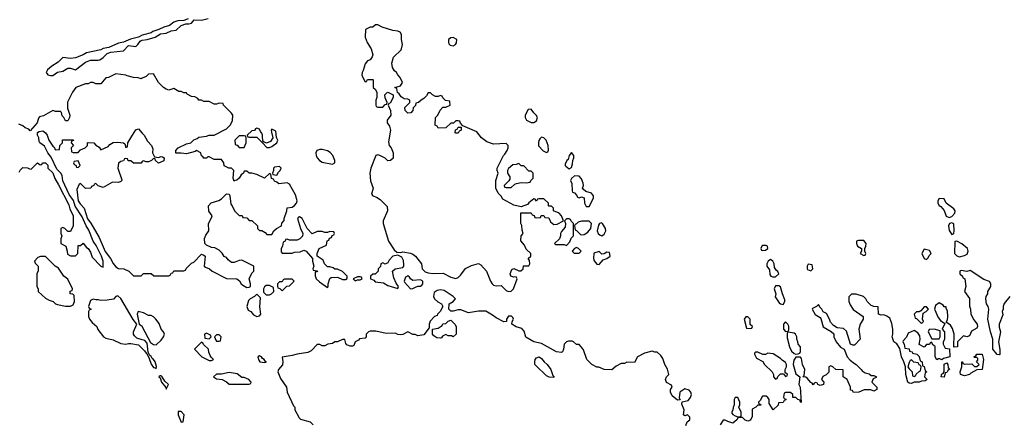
# Model space of a CAD drawing. Header units: inches. Extents: x 1980008 to 2252673, y 74414 to 260562.
# Tile 91 of 228: x 2139026 to 2146847, y 170270 to 173468. Entities that reach past the tile are written whole.
import ezdxf

# ---------------------------------------------------------------- set-up
doc = ezdxf.new("R2010")
doc.units = ezdxf.units.IN
doc.header["$MEASUREMENT"] = 0
doc.layers.add('C1137', color=7, linetype='Continuous')
doc.layers.add('C1147', color=7, linetype='Continuous')

msp = doc.modelspace()

# ---------------------------------------------------------------- linework, layer by layer
at = {"layer": 'C1137', "color": 5, "elevation": 40}
for points in [[(2140000, 173344), (2139971, 173329), (2139907.3, 173312.7), (2139850.7, 173289.3), (2139810, 173281.2), (2139733.7, 173246.3), (2139690, 173239.3), (2139670, 173229.3), (2139556, 173204), (2139530, 173189), (2139470, 173166), (2139430, 173159), (2139370, 173168), (2139332, 173130), (2139280.5, 173099.5), (2139246.8, 173070), (2139236, 173050), (2139250, 173031.3), (2139270, 173024.9), (2139290, 173024.9), (2139327.7, 173052.3), (2139370, 173058), (2139410, 173084), (2139430, 173082.8), (2139470, 173070.6), (2139549.6, 173130.4), (2139590, 173147.7), (2139650, 173145.5), (2139662, 173150), (2139690, 173167.3), (2139721.3, 173198.7), (2139749.3, 173210.7), (2139850, 173220.7), (2139890, 173262.8), (2139950, 173256.3), (2139966, 173270), (2139982, 173298), (2139990, 173304), (2140000, 173305.3)], [(2140000, 173003), (2139990, 172998), (2139967.3, 173007.3), (2139930, 173008.7), (2139881.2, 173021.2), (2139870, 173028), (2139790, 173038), (2139731.6, 173008.4), (2139710, 173006), (2139670, 172958), (2139630, 172958), (2139610, 172968), (2139590, 172968), (2139570, 172958), (2139550, 172958), (2139471.1, 172928.9), (2139446.4, 172893.6), (2139406.4, 172813.6), (2139405.4, 172765.4), (2139424.7, 172710), (2139422, 172690), (2139410, 172666), (2139390, 172666), (2139378, 172690), (2139364.7, 172704.7), (2139358, 172730), (2139350, 172738), (2139310, 172738), (2139290, 172748), (2139214.8, 172705.2), (2139183.5, 172696.5), (2139175.3, 172684.7), (2139164.7, 172650), (2139110, 172586), (2139099, 172599), (2139070, 172608.7), (2139050, 172624), (2139018.6, 172638.6)], [(2139023.1, 172256.9), (2139030, 172274), (2139050, 172294), (2139087.3, 172292.7), (2139103.6, 172283.6), (2139118, 172282), (2139168, 172332), (2139190, 172314), (2139202, 172318), (2139208.4, 172331.6), (2139230, 172332), (2139250, 172312), (2139251, 172290), (2139290.7, 172250.7), (2139305.5, 172205.5), (2139335.9, 172155.9), (2139417.5, 171997.5), (2139425.5, 171965.5), (2139450.4, 171910.4), (2139452, 171830), (2139430, 171786), (2139410, 171786), (2139386, 171810), (2139370, 171818), (2139354, 171810), (2139354, 171770), (2139362, 171750), (2139352.7, 171727.3), (2139354, 171690), (2139394, 171670), (2139404.7, 171630), (2139406, 171606), (2139430, 171592), (2139450, 171591.3), (2139470, 171592), (2139488, 171610), (2139490, 171674), (2139510, 171674), (2139530, 171692), (2139558, 171658), (2139570, 171651.3), (2139590, 171622), (2139600.7, 171580.7), (2139670, 171511), (2139690, 171502), (2139689.4, 171550), (2139676.2, 171590), (2139634.3, 171674.3), (2139609.7, 171709.7), (2139576.6, 171796.6), (2139554.5, 171830), (2139522.7, 171902.7), (2139466.8, 171986.8), (2139452.7, 172032.7), (2139420.1, 172080.1), (2139369.3, 172189.3), (2139362.7, 172230), (2139354, 172250), (2139320.1, 172280.1), (2139277.2, 172377.2), (2139249.6, 172409.6), (2139224.1, 172464.1), (2139186, 172490), (2139180.4, 172500.4), (2139179, 172530), (2139168, 172550), (2139168.4, 172571.6), (2139180.4, 172579.6), (2139210, 172584.7), (2139232, 172570), (2139244.7, 172550), (2139258, 172510), (2139290, 172464.7), (2139298.8, 172458.8), (2139310, 172434), (2139342, 172438), (2139346, 172470), (2139366, 172490), (2139367.3, 172512.7), (2139450, 172514), (2139452.7, 172507.3), (2139438, 172502), (2139434, 172490), (2139454, 172470), (2139434, 172450), (2139438, 172418), (2139450, 172414), (2139490, 172414), (2139510, 172434), (2139546, 172450), (2139566, 172470), (2139566, 172490), (2139570, 172492), (2139614, 172490), (2139631.6, 172471.6), (2139656.9, 172456.9), (2139670, 172434), (2139730, 172462), (2139743.1, 172476.9), (2139768.4, 172491.6), (2139804, 172496), (2139851.3, 172491.3), (2139862, 172482), (2139870, 172454), (2139882, 172458), (2139886, 172490), (2139908.7, 172530), (2139950, 172594), (2139970, 172602), (2140000, 172568.1)], [(2140000, 172342.7), (2139998, 172342), (2139990, 172328), (2139931.6, 172328.4), (2139910, 172346), (2139887.3, 172347.3), (2139882, 172362), (2139870, 172366), (2139858, 172362), (2139852, 172348), (2139830, 172342), (2139811.6, 172328.4), (2139806, 172290), (2139836.9, 172196.9), (2139838, 172190), (2139830, 172182), (2139810, 172175.3), (2139763.6, 172176.4), (2139690, 172135.3), (2139648.4, 172148.4), (2139630, 172166), (2139618, 172162), (2139614, 172150), (2139598, 172142), (2139591.3, 172128.7), (2139550, 172126), (2139510, 172166), (2139498, 172162), (2139479.6, 172120.4), (2139490.7, 172030), (2139505.8, 172005.8), (2139538.8, 171970), (2139565.8, 171885.8), (2139591.8, 171851.8), (2139658.7, 171738.7), (2139706, 171626), (2139748, 171570), (2139770, 171531.3), (2139790, 171504.7), (2139810, 171492), (2139854, 171490), (2139894, 171470), (2139930, 171434), (2139990, 171434), (2140000, 171442.7)], [(2140000, 170925.3), (2139957.5, 170937.5), (2139937.7, 170957.7), (2139931.6, 170970), (2139931.5, 170990), (2139958, 171050), (2139926.8, 171086.8), (2139830, 171253.2), (2139806, 171274), (2139790, 171268.7), (2139770.7, 171249.3), (2139720.7, 171239.3), (2139670, 171237.2), (2139650, 171244), (2139630, 171242), (2139610, 171248), (2139590, 171238), (2139574, 171190), (2139578, 171178), (2139594, 171170), (2139578, 171162), (2139574, 171150), (2139574, 171110), (2139582, 171090), (2139602, 171062), (2139638, 171030), (2139646.4, 171006.4), (2139692, 170950), (2139710, 170938), (2139770, 170926), (2139830, 170896), (2139870, 170891), (2139890, 170897.3), (2139910, 170897.3), (2139970, 170886), (2140000, 170856.5)], [(2140000, 171142), (2139968.6, 171151.4), (2139960.5, 171130), (2139976, 171050), (2139995.6, 171035.6), (2140000, 171027.3)]]:
    msp.add_lwpolyline(points, dxfattribs=at)
for points in [[(2139490, 172346), (2139458, 172342), (2139454, 172330), (2139458, 172318), (2139472.7, 172312.7), (2139478, 172298), (2139490, 172294), (2139506, 172310)], [(2139192.7, 171587.3), (2139170, 171578), (2139144.7, 171550), (2139150, 171534), (2139174, 171510), (2139172.7, 171472.7), (2139162, 171450), (2139162, 171350), (2139172, 171330), (2139172, 171310), (2139230, 171256), (2139259.8, 171239.8), (2139290.9, 171230.9), (2139311.1, 171211.1), (2139325.4, 171205.4), (2139390, 171192), (2139430, 171192), (2139450, 171202), (2139462, 171230), (2139458, 171278), (2139447.3, 171287.3), (2139428, 171290), (2139428.4, 171311.6), (2139442, 171318), (2139446, 171330), (2139410, 171406), (2139378, 171430), (2139334.6, 171494.6), (2139308, 171510), (2139230, 171586)]]:
    msp.add_lwpolyline(points, close=True, dxfattribs=at)
at = {"layer": 'C1147', "color": 5, "elevation": 40}
for points in [[(2140000, 173305.3), (2140038, 173310), (2140102, 173330), (2140145.1, 173354.9), (2140190, 173360.5), (2140230, 173379.1), (2140270, 173386), (2140310, 173422), (2140345.6, 173434.4), (2140370, 173434.8), (2140390, 173441), (2140413.2, 173466.8), (2140470, 173463.1), (2140523.3, 173476.7)], [(2140364.5, 173475.5), (2140330, 173461.2), (2140282, 173458), (2140250.7, 173449.3), (2140217.5, 173422.5), (2140170, 173409.2), (2140130.6, 173389.4), (2140084.9, 173375.1), (2140070, 173364), (2140010, 173349.2), (2140000, 173344)], [(2140000, 171442.7), (2140010, 171451.3), (2140070, 171451.3), (2140092.7, 171432.7), (2140210, 171434), (2140222, 171438), (2140230, 171454), (2140242, 171458), (2140250, 171474), (2140330, 171474), (2140342, 171478), (2140347.3, 171492.7), (2140390, 171534), (2140410, 171542), (2140470, 171606), (2140490, 171598.8), (2140498.8, 171590), (2140491.3, 171511.3), (2140502, 171502), (2140534, 171490), (2140554, 171470), (2140670, 171412), (2140750, 171411), (2140773, 171393), (2140786, 171370), (2140798.5, 171358.5), (2140830, 171340.7), (2140850, 171342.8), (2140859, 171350), (2140859, 171370), (2140849.2, 171410.8), (2140870, 171454), (2140886, 171470), (2140886, 171510), (2140790, 171558), (2140770, 171555.3), (2140730, 171539.3), (2140710, 171539), (2140681.2, 171561.2), (2140670, 171578), (2140650, 171588), (2140634.6, 171614.6), (2140610, 171638), (2140576.4, 171656.4), (2140550, 171659), (2140510, 171676), (2140496, 171690), (2140494, 171730), (2140504.7, 171755.3), (2140528, 171790), (2140526, 171850), (2140550, 171894), (2140554, 171910), (2140528.4, 171948.4), (2140526, 171990), (2140547.7, 172012.3), (2140609, 172031), (2140630, 172044.7), (2140670, 172084.7), (2140690, 172082), (2140696, 172070), (2140702.8, 172002.8), (2140714, 171990), (2140732, 171950), (2140750, 171932), (2140770, 171914), (2140792.7, 171912.7), (2140798, 171898), (2140830, 171894), (2140850, 171874), (2140870, 171874), (2140914, 171830), (2140914, 171810), (2140930, 171794), (2140950, 171794), (2140976.9, 171776.9), (2140990, 171762), (2141030, 171762), (2141046, 171790), (2141066, 171810), (2141106, 171830), (2141108.7, 171851.3), (2141127.3, 171872.7), (2141128, 171890), (2141148.7, 171950), (2141150, 171974), (2141190, 171978), (2141210, 171991), (2141225.2, 172010), (2141229.3, 172030), (2141216.2, 172076.2), (2141170, 172162), (2141150, 172173.2), (2141084, 172164), (2141070, 172178), (2141050, 172186), (2141042, 172202), (2141027.3, 172207.3), (2141022, 172242), (2141010, 172246), (2140970, 172208.7), (2140910, 172238), (2140870, 172248), (2140848.4, 172248.4), (2140830, 172266), (2140810, 172266), (2140804.7, 172250), (2140785.5, 172234.5), (2140770.4, 172209.6), (2140750, 172194), (2140731.1, 172188.9), (2140730, 172186), (2140722.7, 172210), (2140728, 172270), (2140710, 172288), (2140688.4, 172288.4), (2140650, 172306), (2140648, 172330), (2140630, 172358), (2140570, 172358), (2140530, 172378), (2140522, 172378), (2140511.1, 172368.9), (2140490, 172368), (2140482, 172382), (2140470, 172386), (2140466, 172410), (2140430, 172428), (2140418.8, 172421.2), (2140350, 172402), (2140310, 172408), (2140267.3, 172407.3), (2140266, 172430), (2140286, 172450), (2140350, 172482), (2140386, 172490), (2140410, 172514), (2140436.4, 172523.6), (2140450, 172534), (2140510, 172542), (2140530, 172552), (2140570, 172552), (2140670, 172602), (2140698, 172630), (2140716.4, 172663.6), (2140718, 172710), (2140710, 172726), (2140646, 172790), (2140642, 172802), (2140610, 172806), (2140590, 172798), (2140570, 172798), (2140530, 172818), (2140490, 172818), (2140470, 172828), (2140448.4, 172828.4), (2140442, 172842), (2140416.4, 172856.4), (2140390, 172858), (2140356.4, 172876.4), (2140350, 172886), (2140330, 172886), (2140310, 172898), (2140290, 172898), (2140250, 172922), (2140210.8, 172909.2), (2140190, 172915.3), (2140169.4, 172929.4), (2140129.3, 172969.3), (2140090, 173038), (2140050, 173035.3), (2140030, 173018), (2140000, 173003)], [(2140000, 172568.1), (2140016, 172550), (2140042, 172502), (2140074, 172470), (2140083.6, 172443.6), (2140082, 172410), (2140098, 172378), (2140130, 172374), (2140150, 172382), (2140159.6, 172379.6), (2140174, 172370), (2140170, 172348), (2140130, 172328), (2140106, 172350), (2140102, 172362), (2140090, 172366), (2140074, 172350), (2140050, 172338), (2140030, 172338), (2140010, 172346), (2140000, 172342.7)], [(2146890.9, 171269.1), (2146846.4, 171213.6), (2146838, 171190), (2146838, 171170), (2146831.3, 171150), (2146835.3, 171124.7), (2146806, 171050), (2146806.4, 171026.4), (2146816, 170990), (2146800.7, 170910), (2146810.9, 170849.1), (2146810.9, 170809.1), (2146810, 170806), (2146790, 170808), (2146755.3, 170850), (2146756, 170930), (2146737.2, 170990), (2146715.3, 171090), (2146724, 171170), (2146719, 171190), (2146705.2, 171210), (2146699, 171250), (2146702, 171270), (2146715.3, 171290), (2146715.3, 171310), (2146739, 171350), (2146741.2, 171370), (2146729.3, 171389.3), (2146685.2, 171405.2), (2146574.6, 171474.6), (2146550, 171468), (2146503.6, 171476.4), (2146494, 171470), (2146494, 171450), (2146514, 171430), (2146518, 171418), (2146534, 171410), (2146542, 171350), (2146532, 171310), (2146570, 171254), (2146571.6, 171191.6), (2146578, 171170), (2146581, 171130), (2146604, 171084), (2146630.8, 171050.8), (2146634.8, 171030), (2146630, 171018), (2146586.8, 170993.2), (2146570, 170958), (2146550, 170948), (2146522, 170958), (2146474, 170910), (2146474, 170870), (2146450, 170866), (2146446, 170870), (2146448.7, 170970), (2146436.4, 171016.4), (2146420.4, 171040.4), (2146386, 171066), (2146395.3, 171084.7), (2146399, 171110), (2146395.3, 171155.3), (2146386, 171174), (2146386, 171186), (2146370, 171188), (2146360.4, 171200.4), (2146330, 171218), (2146301, 171199), (2146292, 171170), (2146322, 171102), (2146339.6, 171079.6), (2146374, 171054), (2146354, 171010), (2146372, 170990), (2146371.3, 170928.7), (2146362, 170910), (2146362, 170890), (2146378, 170858), (2146412.7, 170852.7), (2146414, 170790), (2146363.6, 170776.4), (2146350, 170766), (2146335.3, 170775.3), (2146324.7, 170775.3), (2146310, 170766), (2146298, 170790), (2146298, 170870), (2146294.6, 170874.6), (2146283.1, 170883.1), (2146270, 170906), (2146258, 170902), (2146251.6, 170888.4), (2146230, 170888), (2146210, 170866), (2146170, 170888), (2146179, 170930), (2146177.2, 170957.2), (2146160.2, 170980.2), (2146130, 170998), (2146082.8, 170977.2), (2146070, 170946), (2146043.6, 170916.4), (2146042, 170910), (2146051.6, 170891.6), (2146058, 170858), (2146090, 170854), (2146094, 170834), (2146114, 170830), (2146118, 170818), (2146152, 170812), (2146172, 170792), (2146178, 170758), (2146194, 170750), (2146198, 170718), (2146210, 170714), (2146218, 170678), (2146232, 170670), (2146218, 170662), (2146214, 170630), (2146234, 170610), (2146219.6, 170600.4), (2146190, 170598), (2146170, 170588.7), (2146130, 170588), (2146110, 170578), (2146090, 170582), (2146082, 170590), (2146064, 170650), (2146062, 170710), (2146049.2, 170750), (2146029.2, 170790), (2146016.4, 170856.4), (2145994.6, 170894.6), (2145969, 170910), (2145955.3, 170950), (2145962, 170970), (2145962, 171010), (2145954.6, 171054.6), (2145937.2, 171097.2), (2145914, 171114), (2145890, 171124), (2145870, 171122), (2145848.4, 171128.4), (2145846, 171186), (2145810, 171188.7), (2145790, 171198), (2145758, 171230), (2145748, 171250), (2145728.8, 171268.9), (2145670, 171288.7), (2145632, 171288), (2145612, 171268), (2145611.3, 171230), (2145623.5, 171203.5), (2145646.4, 171166.4), (2145724.7, 171110), (2145724.7, 171090), (2145702, 171050), (2145691.3, 171010), (2145702, 170930), (2145656, 170884), (2145643.1, 170883.1), (2145626, 170890), (2145594.6, 170994.6), (2145570, 171015.3), (2145520.4, 171020.4), (2145490, 171038), (2145466.3, 171066.3), (2145459, 171090), (2145433.6, 171133.6), (2145408.7, 171148.7), (2145398, 171170), (2145383.1, 171183.1), (2145370, 171206), (2145354, 171190), (2145324.7, 171175.3), (2145322, 171170), (2145345.4, 171125.4), (2145383.6, 171103.6), (2145390, 171094), (2145407.3, 171027.3), (2145471.6, 170991.6), (2145492.7, 170972.7), (2145492, 170950), (2145511, 170910), (2145547.1, 170867.1), (2145574, 170850), (2145598, 170790), (2145622.8, 170762.8), (2145656, 170736), (2145671.3, 170730), (2145711.3, 170690), (2145718, 170678), (2145742.8, 170662.8), (2145774.4, 170654.4), (2145790, 170642), (2145810, 170642), (2145831.2, 170631.1), (2145830, 170626), (2145804.7, 170615.3), (2145794, 170590), (2145834, 170550), (2145834, 170530), (2145810, 170518), (2145787.3, 170527.3), (2145732.7, 170527.3), (2145691.6, 170508.4), (2145650, 170506), (2145642, 170522), (2145626, 170526), (2145626, 170550), (2145598, 170610), (2145568, 170630), (2145566, 170686), (2145508.4, 170688.4), (2145486, 170710), (2145470, 170718), (2145454, 170710), (2145452.7, 170667.3), (2145432.7, 170647.3), (2145405.4, 170634.6), (2145394, 170610), (2145414, 170590), (2145412, 170570), (2145383.1, 170563.1), (2145366, 170570), (2145362, 170582), (2145350, 170586), (2145338, 170582), (2145330, 170568), (2145322, 170582), (2145310, 170586), (2145280.4, 170620.4), (2145270, 170628), (2145246, 170630), (2145258, 170642), (2145262, 170690), (2145245.2, 170730), (2145236.4, 170776.4), (2145228, 170788), (2145192, 170788), (2145176, 170764), (2145171, 170730), (2145190, 170654), (2145222, 170630), (2145216, 170570), (2145224.7, 170550), (2145232.7, 170427.3), (2145226, 170434), (2145226, 170446), (2145206, 170450), (2145190, 170466), (2145167.3, 170467.3), (2145166, 170490), (2145150, 170506), (2145110, 170506), (2145098, 170502), (2145094, 170470), (2145098, 170458), (2145112.7, 170452.7), (2145112.7, 170447.3), (2145098, 170442), (2145091.6, 170428.4), (2145054, 170426), (2145050, 170406), (2145010, 170369), (2144980.4, 170420.4), (2144978, 170450), (2144970, 170466), (2144956.4, 170476.4), (2144930, 170478), (2144924.7, 170475.3), (2144910, 170446), (2144894, 170430), (2144898, 170418), (2144910, 170414), (2144912.7, 170407.3), (2144890, 170406), (2144874, 170390), (2144845.4, 170374.6), (2144843.6, 170316.4), (2144830, 170286), (2144810, 170278), (2144790, 170286), (2144767.3, 170307.3), (2144732.7, 170307.3), (2144722, 170290), (2144690, 170262), (2144650, 170275.3), (2144630, 170288), (2144612.7, 170287.3), (2144591.2, 170248.9)], [(2144316.1, 170243.9), (2144327.3, 170272.7), (2144349, 170290), (2144348.7, 170310), (2144330, 170328.7), (2144310, 170322), (2144298, 170330), (2144304, 170370), (2144285.2, 170414.8), (2144288.4, 170431.6), (2144336.5, 170443.5), (2144354, 170466), (2144362, 170490), (2144358, 170510), (2144344, 170524), (2144310, 170535.3), (2144271, 170509), (2144265.4, 170465.4), (2144271.6, 170448.4), (2144250, 170445.2), (2144210, 170479.3), (2144194.5, 170510), (2144196, 170530), (2144209, 170550), (2144204, 170564), (2144165.1, 170585.1), (2144156, 170610), (2144164, 170630), (2144181.2, 170650), (2144172, 170692), (2144149.4, 170729.4), (2144135.9, 170775.9), (2144119.5, 170799.5), (2144090, 170828), (2144070, 170828), (2144050, 170835.3), (2143990, 170818), (2143934, 170790), (2143910, 170746), (2143850, 170748), (2143830, 170738), (2143803.6, 170736.4), (2143763.6, 170716.4), (2143730, 170688), (2143668.4, 170688.4), (2143627.3, 170707.3), (2143610, 170708), (2143570, 170728), (2143530, 170768), (2143504.7, 170844.7), (2143490, 170868), (2143470, 170888), (2143450, 170888), (2143426, 170910), (2143414.6, 170914.6), (2143385.4, 170914.6), (2143370, 170908), (2143352, 170890), (2143346, 170850), (2143338, 170830), (2143330, 170824), (2143289.7, 170829.7), (2143170, 170897.2), (2143110, 170908.7), (2143046.8, 170946.8), (2143034.2, 170994.2), (2143014.8, 171014.8), (2142969.4, 171029.4), (2142935.3, 171050), (2142938, 171070), (2142948.7, 171090), (2142943.1, 171103.1), (2142932.5, 171112.5), (2142907.7, 171112.3), (2142892, 171090), (2142894, 171070), (2142871, 171069), (2142810, 171099), (2142782, 171122), (2142730, 171153.2), (2142670, 171152.3), (2142590, 171139.5), (2142530, 171164.7), (2142510, 171164.7), (2142470, 171152), (2142450, 171153.2), (2142436, 171170), (2142437.2, 171210), (2142468.7, 171230), (2142488.7, 171250), (2142470, 171268.7), (2142398, 171318), (2142370, 171322), (2142343.6, 171316.4), (2142318, 171302), (2142314, 171270), (2142322, 171250), (2142347.5, 171227.5), (2142378, 171210), (2142386, 171190), (2142366.8, 171150), (2142346, 171130), (2142342, 171118), (2142322, 171110), (2142285.5, 171074.5), (2142278, 171050), (2142279.6, 171020.4), (2142236, 170964), (2142190, 170958), (2142167.3, 170967.3), (2142150, 170968), (2142110, 170988), (2142070, 170968), (2142050, 170966), (2142030, 170968), (2142010, 170978), (2141936.4, 170976.4), (2141854, 170994), (2141810, 170995.1), (2141798, 170990), (2141778, 170970), (2141778, 170950), (2141770, 170938), (2141726.4, 170933.6), (2141716.9, 170923.1), (2141692, 170910), (2141679.8, 170880.2), (2141670, 170875.3), (2141650, 170874), (2141625.2, 170885.2), (2141616.5, 170896.5), (2141608, 170928), (2141590, 170928.7), (2141550, 170908.7), (2141530, 170908.7), (2141510, 170895.3), (2141474, 170890), (2141450, 170878), (2141430, 170878), (2141410, 170889), (2141390, 170889.2), (2141342, 170838), (2141314.9, 170825.1), (2141230, 170811.8), (2141190, 170799.5), (2141111.3, 170788.7), (2141116.3, 170750), (2141112.7, 170727.3), (2141081, 170690), (2141076, 170670), (2141096.9, 170616.9), (2141144.7, 170550), (2141151.3, 170510), (2141202, 170402), (2141211, 170391), (2141212, 170370), (2141246.4, 170306.4), (2141256, 170296), (2141333.2, 170273.2), (2141358, 170250)], [(2140000, 171027.3), (2140064.9, 170904.9), (2140090, 170887.3), (2140110, 170886), (2140150, 170922), (2140168, 170950), (2140175.3, 170970), (2140168, 170990), (2140149.1, 171009.1), (2140133.6, 171053.6), (2140108.7, 171090), (2140090, 171108.7), (2140070, 171119), (2140050, 171119), (2140010, 171139), (2140000, 171142)], [(2140000, 170856.5), (2140018.4, 170838.4), (2140030, 170818), (2140036.9, 170816.9), (2140056, 170776), (2140070, 170731.3), (2140090, 170704.7), (2140102, 170702), (2140110, 170694), (2140112.1, 170712.1), (2140102.7, 170750), (2140090, 170769), (2140078, 170778), (2140070, 170794), (2140060.2, 170800.2), (2140047.3, 170827.3), (2140038, 170898), (2140019.7, 170919.7), (2140000, 170925.3)]]:
    msp.add_lwpolyline(points, dxfattribs=at)
for points in [[(2141870, 173428), (2141852.7, 173427.3), (2141830, 173408), (2141810, 173408), (2141774, 173390), (2141771.3, 173330), (2141787.1, 173287.1), (2141818, 173238), (2141831, 173190), (2141826.4, 173173.6), (2141811.2, 173148.9), (2141790, 173142), (2141770, 173118), (2141754.8, 173065.2), (2141746, 173050), (2141744.7, 173030), (2141750, 173014), (2141770, 172974), (2141782, 172978), (2141790, 172994), (2141830, 172994), (2141834, 172990), (2141834, 172930), (2141852.7, 172912.7), (2141862, 172890), (2141862, 172850), (2141854, 172830), (2141854, 172790), (2141858, 172778), (2141870, 172774), (2141910, 172774), (2141930, 172794), (2141942, 172798), (2141946, 172810), (2141928.4, 172848.4), (2141926, 172870), (2141946, 172890), (2141951.6, 172891.6), (2141992, 172872), (2141992, 172850), (2141970, 172806), (2141958, 172802), (2141954, 172790), (2141972.7, 172747.3), (2141974, 172710), (2141944.7, 172670), (2141946, 172650), (2141963, 172623), (2141970.8, 172590), (2141956.9, 172496.9), (2141962, 172470), (2141978, 172450), (2141992, 172410), (2141991.6, 172368.4), (2141971.6, 172348.4), (2141950, 172348), (2141930, 172368), (2141886, 172390), (2141870, 172395.3), (2141854, 172390), (2141814.8, 172290), (2141806.8, 172250), (2141811.6, 172188.4), (2141834, 172130), (2141822, 172082), (2141832, 172070), (2141859.3, 172059.3), (2141890, 172038.8), (2141944, 171984), (2141947.3, 171950), (2141914, 171870), (2141914, 171850), (2141956, 171710), (2142000.7, 171640.7), (2142022, 171622), (2142050, 171618), (2142070, 171624.7), (2142130, 171614), (2142150, 171606), (2142170, 171591), (2142218, 171530), (2142222, 171490), (2142246.4, 171466.4), (2142270, 171458), (2142310, 171452), (2142390, 171454), (2142450, 171422), (2142490, 171411.3), (2142510, 171421), (2142530, 171441), (2142567.8, 171492.2), (2142614.8, 171514.8), (2142670.8, 171530.8), (2142690, 171521), (2142733.4, 171470), (2142764.9, 171390), (2142778.8, 171370), (2142790, 171360.7), (2142810, 171354), (2142850, 171356), (2142890, 171317.1), (2142910, 171308.2), (2142930, 171312.7), (2142949.7, 171330.3), (2142978, 171410), (2142970, 171426), (2142950, 171422), (2142928, 171430), (2142922, 171450), (2142936.4, 171483.6), (2142950, 171492), (2142990, 171472), (2143007.3, 171472.7), (2143026, 171490), (2143027.3, 171512.7), (2143070, 171514), (2143078, 171530), (2143076.4, 171556.4), (2143066, 171570), (2143086, 171590), (2143086, 171610), (2143050, 171646), (2143036.4, 171676.4), (2143007.3, 171712.7), (2143008.4, 171751.6), (2143026, 171770), (2143016.4, 171796.4), (2143014.6, 171834.6), (2143006, 171850), (2143007.3, 171932.7), (2143090, 171934), (2143098, 171918), (2143112.7, 171912.7), (2143118, 171898), (2143130, 171894), (2143162, 171898), (2143167.3, 171912.7), (2143190, 171914), (2143198, 171898), (2143230, 171894), (2143242, 171862), (2143270, 171842), (2143296.4, 171843.6), (2143346, 171870), (2143329.2, 171910), (2143312.5, 171932.5), (2143266, 171950), (2143266, 171970), (2143250, 171986), (2143230, 171986), (2143226, 171990), (2143226, 172010), (2143190, 172046), (2143150, 172046), (2143138, 172042), (2143130, 172026), (2143122, 172042), (2143110, 172046), (2143070, 172014), (2143059.8, 172000.2), (2143010, 171982), (2142950, 171995.3), (2142863.1, 172043.1), (2142850, 172066), (2142826, 172090), (2142808.8, 172128.9), (2142808.7, 172190), (2142826, 172250), (2142818, 172270), (2142818, 172290), (2142868, 172390), (2142880.4, 172399.6), (2142898, 172430), (2142906, 172450), (2142906, 172470), (2142890, 172486), (2142790, 172479.3), (2142738, 172498), (2142693.2, 172530), (2142657.2, 172577.2), (2142546, 172626), (2142527.3, 172647.3), (2142522, 172662), (2142510, 172666), (2142490, 172666), (2142472.7, 172647.3), (2142450, 172646), (2142411.6, 172608.4), (2142350, 172606), (2142342, 172622), (2142326, 172630), (2142328, 172690), (2142348, 172710), (2142366, 172750), (2142387.3, 172772.7), (2142410, 172774), (2142446, 172790), (2142442, 172822), (2142407.3, 172827.3), (2142387.3, 172847.3), (2142382, 172862), (2142370, 172866), (2142350, 172858), (2142330, 172858), (2142306, 172870), (2142290, 172886), (2142270, 172886), (2142256.9, 172863.1), (2142236.9, 172843.1), (2142214, 172830), (2142194, 172810), (2142174, 172806), (2142170, 172786), (2142152.7, 172767.3), (2142150, 172746), (2142132.7, 172727.3), (2142110, 172726), (2142087.3, 172747.3), (2142086, 172770), (2142126, 172810), (2142126, 172830), (2142110, 172838), (2142080.4, 172840.4), (2142056.4, 172856.4), (2142040.4, 172880.4), (2142026, 172890), (2142022, 172922), (2142006, 172930), (2142050, 172942), (2142066, 172970), (2142048, 173010), (2142028.8, 173028.9), (2142018, 173050), (2142003.1, 173063.1), (2141987.3, 173087.3), (2141982, 173122), (2141995.3, 173170), (2142055.3, 173230), (2142058, 173238), (2142068, 173270), (2142058, 173310), (2142058, 173350), (2142048.4, 173368.4), (2142030, 173378), (2141990, 173382), (2141906, 173410)], [(2142470, 173326.6), (2142450, 173325.2), (2142431, 173310), (2142431, 173290), (2142436, 173276), (2142446, 173266), (2142470, 173261), (2142489.1, 173270.9), (2142496.5, 173283.5), (2142497.2, 173310)], [(2143090, 172758), (2143066, 172754), (2143042, 172710), (2143042, 172690), (2143052, 172670), (2143090, 172651), (2143110, 172651), (2143130, 172664.7), (2143139, 172690), (2143128.7, 172710), (2143109.2, 172729.2)], [(2140910, 172606), (2140898, 172602), (2140892.7, 172587.3), (2140870, 172586), (2140834, 172550), (2140838, 172538), (2140850, 172534), (2140910, 172534), (2140950, 172494), (2140958, 172498), (2140954, 172490), (2140990, 172452), (2141010, 172452), (2141030, 172462), (2141068.7, 172490), (2141078, 172510), (2141067.3, 172532.7), (2141062, 172582), (2141030, 172598), (2141024.7, 172590), (2141026.4, 172573.6), (2141038, 172530), (2141018.8, 172501.2), (2140987.3, 172487.3), (2140960.4, 172500.4), (2140954, 172530), (2140956, 172550), (2140950, 172568), (2140939, 172579), (2140930, 172598)], [(2142490, 172566), (2142486, 172570), (2142487.3, 172592.7), (2142502, 172598), (2142510, 172614), (2142534, 172614), (2142534, 172590), (2142518, 172582), (2142510, 172566)], [(2140810, 172546), (2140770, 172546), (2140734, 172510), (2140738, 172478), (2140752.7, 172472.7), (2140770, 172454), (2140810, 172454), (2140826, 172490), (2140826, 172530), (2140822, 172542)], [(2143170, 172535.3), (2143156.9, 172523.1), (2143150.9, 172509.1), (2143146, 172490), (2143146.8, 172466.8), (2143185.4, 172425.4), (2143210, 172414), (2143222, 172418), (2143227.3, 172432.7), (2143224, 172470), (2143208.7, 172510), (2143190, 172528.7)], [(2141430, 172438), (2141410, 172438), (2141386.8, 172430), (2141377.3, 172410), (2141380.5, 172390), (2141390.4, 172370), (2141408.9, 172348.9), (2141430, 172335.8), (2141510, 172319.3), (2141529.2, 172330), (2141529.4, 172350), (2141512.3, 172390), (2141492.9, 172412.9), (2141470, 172426.6)], [(2143410, 172413.2), (2143391, 172390), (2143382, 172358), (2143372, 172350), (2143359.6, 172320.4), (2143358, 172310), (2143363.5, 172303.5), (2143390, 172284.7), (2143410, 172294), (2143418, 172322), (2143419, 172350), (2143429, 172370), (2143429, 172390)], [(2141090, 172302), (2141050, 172298), (2141042, 172290), (2141042, 172270), (2141034, 172250), (2141038, 172238), (2141070, 172232), (2141082, 172258), (2141095.3, 172270), (2141102, 172290)], [(2142990, 172326), (2142970, 172318), (2142943.6, 172316.4), (2142910, 172286), (2142902, 172270), (2142902, 172250), (2142919.6, 172219.6), (2142919.6, 172200.4), (2142912.7, 172187.3), (2142874, 172150), (2142878, 172138), (2142890, 172134), (2142930, 172134), (2142958, 172162), (2142973.2, 172166.8), (2143010, 172176), (2143050, 172172), (2143082, 172178), (2143086, 172190), (2143106, 172210), (2143106, 172250), (2143090, 172266), (2143070, 172266), (2143030, 172306), (2143010, 172306)], [(2143432, 172228), (2143410, 172206), (2143402, 172190), (2143412.7, 172167.3), (2143414, 172110), (2143418, 172098), (2143432.7, 172092.7), (2143452.7, 172072.7), (2143458, 172058), (2143470, 172054), (2143490, 172062), (2143510, 172052), (2143512, 172010), (2143524.7, 171984.7), (2143550, 171984.7), (2143582.7, 172050), (2143582.7, 172070), (2143569, 172090), (2143523.2, 172103.2), (2143500.9, 172120.9), (2143497.2, 172130), (2143503.7, 172150), (2143502.9, 172170), (2143490, 172204), (2143470, 172224)], [(2146330, 172048), (2146318, 172030), (2146318, 172010), (2146330, 171992), (2146343.6, 171983.6), (2146370, 171952), (2146386.4, 171906.4), (2146410, 171898), (2146430, 171906), (2146454, 171930), (2146457.2, 171950), (2146447, 171967), (2146386, 172010), (2146370, 172046)], [(2141250, 171902), (2141241, 171899), (2141232, 171890), (2141256, 171810), (2141276, 171770), (2141271.6, 171748.4), (2141252.7, 171727.3), (2141230, 171718), (2141170, 171718), (2141150, 171726), (2141138, 171722), (2141134, 171710), (2141118, 171702), (2141114, 171670), (2141102, 171650), (2141103.6, 171623.6), (2141110, 171614), (2141190, 171614), (2141210, 171622), (2141254.6, 171625.4), (2141282, 171638), (2141302, 171630), (2141351.6, 171571.6), (2141352, 171550), (2141362, 171510), (2141354, 171490), (2141358, 171478), (2141392, 171472), (2141386, 171466), (2141374, 171466), (2141372.7, 171432.7), (2141382, 171410), (2141406.4, 171386.4), (2141470, 171342), (2141475.3, 171350), (2141475.3, 171370), (2141488.9, 171411.1), (2141500.4, 171419.6), (2141550, 171422), (2141590, 171404.7), (2141614.6, 171405.4), (2141627.3, 171412.7), (2141628, 171430), (2141590, 171468), (2141550, 171486), (2141530, 171486), (2141516.4, 171496.4), (2141490, 171506), (2141470, 171506), (2141448.4, 171528.4), (2141437.2, 171557.2), (2141388, 171590), (2141388, 171610), (2141406, 171650), (2141462, 171678), (2141467.3, 171712.7), (2141482, 171718), (2141487.3, 171732.7), (2141502, 171738), (2141507.3, 171752.7), (2141522, 171758), (2141526, 171770), (2141522, 171782), (2141490, 171786), (2141470, 171778), (2141450, 171778), (2141430, 171786), (2141390, 171786), (2141348.4, 171768.4), (2141309.2, 171809.2), (2141270, 171888)], [(2143390, 171886), (2143370, 171886), (2143354, 171870), (2143362, 171850), (2143359.6, 171820.4), (2143330, 171786), (2143322, 171770), (2143322, 171750), (2143312.7, 171727.3), (2143274, 171690), (2143282, 171682), (2143350, 171682), (2143370, 171674), (2143396.4, 171703.6), (2143407.3, 171732.7), (2143426, 171750), (2143426, 171850), (2143407.3, 171867.3), (2143402, 171882)], [(2143548.7, 171868.7), (2143490, 171868.7), (2143461, 171859), (2143450, 171846), (2143438, 171842), (2143434, 171830), (2143438, 171798), (2143450, 171794), (2143481, 171761), (2143490, 171758), (2143510, 171762), (2143539.5, 171780.5), (2143564, 171810), (2143568.7, 171848.7)], [(2143645.4, 171854.6), (2143631.6, 171848.4), (2143623.6, 171836.4), (2143612, 171790), (2143622, 171770), (2143636.9, 171756.9), (2143650, 171751.3), (2143670, 171764.7), (2143682, 171790), (2143679, 171810), (2143655.3, 171850)], [(2146430, 171855.3), (2146412, 171848), (2146404.7, 171830), (2146410, 171794), (2146430, 171762), (2146446, 171770), (2146448, 171790), (2146447.3, 171847.3)], [(2144955.3, 171675.3), (2144930, 171675.3), (2144922, 171670), (2144914, 171650), (2144918, 171638), (2144930, 171634), (2144950, 171638), (2144968, 171650), (2144966, 171670)], [(2145690, 171714), (2145674, 171710), (2145672, 171690), (2145682, 171670), (2145714, 171650), (2145714, 171630), (2145702, 171610), (2145730, 171594), (2145742, 171598), (2145746, 171610), (2145738, 171630), (2145738, 171650), (2145748, 171670), (2145748.7, 171690), (2145730, 171713.2)], [(2146470, 171708), (2146454, 171706), (2146452, 171610), (2146471.2, 171591.1), (2146490, 171584.7), (2146530, 171594.8), (2146553.2, 171606.8), (2146559, 171630), (2146554, 171650), (2146510, 171689)], [(2142030, 171598), (2141990, 171589.2), (2141961.1, 171558.9), (2141950, 171538), (2141930, 171526), (2141910, 171538), (2141894, 171530), (2141892.7, 171507.3), (2141874, 171490), (2141874, 171470), (2141850, 171446), (2141830, 171446), (2141814, 171430), (2141814, 171410), (2141838, 171398), (2141850, 171384.7), (2141916.9, 171376.9), (2141950, 171358), (2142030, 171334), (2142035.3, 171350), (2142016, 171376), (2141998.4, 171418.4), (2141988.7, 171470), (2142009.6, 171490.4), (2142070, 171501), (2142077.2, 171510), (2142078, 171522), (2142074.8, 171554.8), (2142062, 171582)], [(2143450, 171658), (2143434, 171650), (2143414, 171630), (2143430, 171614), (2143470, 171614), (2143486, 171630), (2143466, 171650)], [(2143630, 171628), (2143586.8, 171613.2), (2143584.7, 171570), (2143590, 171554), (2143610, 171526), (2143630, 171522.8), (2143660.7, 171559.3), (2143690, 171571), (2143717.2, 171590), (2143710, 171618), (2143690, 171622), (2143670, 171608), (2143650, 171606)], [(2146210, 171646), (2146191.3, 171610), (2146210, 171572), (2146230, 171562), (2146243.1, 171576.9), (2146250, 171594), (2146266, 171610), (2146254, 171634)], [(2144990, 171562), (2144972, 171550), (2144962, 171530), (2144962, 171510), (2144982, 171482), (2144985.4, 171445.4), (2144991.6, 171431.6), (2145006, 171426), (2145030, 171426), (2145055.3, 171450), (2145048.4, 171468.4), (2145036.4, 171476.4), (2145020.4, 171500.4), (2145018, 171530), (2145008, 171550)], [(2145290, 171526), (2145282, 171510), (2145282, 171490), (2145284.7, 171484.7), (2145310, 171474), (2145326, 171490), (2145322, 171522)], [(2142110, 171433.2), (2142090, 171422), (2142080.5, 171390), (2142082.8, 171382.8), (2142130, 171331.3), (2142150, 171332), (2142170, 171344.7), (2142190, 171352), (2142210, 171352), (2142220.4, 171359.6), (2142228, 171370), (2142228, 171390), (2142210, 171402), (2142150, 171395.3), (2142130, 171408.7), (2142122.7, 171422.7)], [(2141010, 171358), (2140983.6, 171356.4), (2140970, 171346), (2140962, 171330), (2140963.6, 171303.6), (2140983.6, 171283.6), (2141010, 171282), (2141026, 171290), (2141046, 171310), (2141042, 171342)], [(2141190, 171406), (2141130, 171406), (2141118, 171402), (2141110, 171386), (2141090, 171386), (2141074, 171370), (2141074, 171350), (2141078, 171338), (2141092.7, 171332.7), (2141110, 171314), (2141147.3, 171352.7), (2141170, 171354), (2141206, 171390)], [(2141730, 171426), (2141710, 171426), (2141674, 171410), (2141690, 171394), (2141710, 171402), (2141730, 171402), (2141746, 171410), (2141742, 171422)], [(2145055.3, 171355.3), (2145030, 171354), (2145018, 171330), (2145031.3, 171290), (2145027.1, 171267.1), (2145059.8, 171219.8), (2145070, 171211.3), (2145090, 171206), (2145104, 171230), (2145103.1, 171243.1), (2145084, 171290), (2145070, 171346)], [(2140910, 171288), (2140890.9, 171269.1), (2140856, 171250), (2140843, 171237), (2140831, 171190), (2140842, 171162), (2140862, 171150), (2140884.5, 171124.5), (2140910, 171110.8), (2140930, 171114.8), (2140942.7, 171130), (2140934, 171186), (2140938, 171258)], [(2146230, 171186), (2146210, 171186), (2146183.6, 171156.4), (2146171.6, 171148.4), (2146150, 171148), (2146132, 171130), (2146138, 171098), (2146150, 171094), (2146190, 171054), (2146206, 171070), (2146198, 171090), (2146203.1, 171136.9), (2146226, 171150), (2146246, 171170)], [(2142470, 170948), (2142456.4, 170956.4), (2142430, 170958), (2142410, 170968), (2142385.4, 170954.6), (2142378, 170942), (2142370, 170938), (2142340.4, 170940.4), (2142316.4, 170956.4), (2142306, 170970), (2142306, 171010), (2142350, 171018), (2142382, 171038), (2142387.3, 171052.7), (2142410, 171054), (2142430, 171074), (2142450, 171082), (2142482, 171050), (2142494, 171030), (2142494, 170970)], [(2144810, 171108), (2144792.7, 171107.3), (2144782, 171090), (2144798, 171018), (2144830, 171014), (2144842, 171018), (2144846, 171030), (2144828, 171048), (2144828, 171090)], [(2145110, 171068), (2145092, 171050), (2145092, 171010), (2145110, 170992), (2145130, 170994), (2145135.3, 171004.7), (2145134.6, 171034.6), (2145128, 171050)], [(2140510, 170978), (2140494, 170970), (2140498, 170938), (2140530, 170934), (2140546, 170950), (2140542, 170962)], [(2140610, 170966), (2140590, 170966), (2140574, 170950), (2140583.6, 170923.6), (2140590, 170914), (2140610, 170914), (2140622, 170918), (2140626, 170950)], [(2145130, 170986), (2145122, 170978), (2145122, 170942), (2145141, 170870), (2145156, 170836), (2145176.9, 170816.9), (2145190, 170811.3), (2145210, 170814), (2145222, 170818), (2145227.3, 170832.7), (2145228, 170870), (2145208.7, 170890), (2145208, 170908), (2145198, 170930), (2145198, 170950), (2145188, 170970), (2145177.2, 170977.2)], [(2146290, 171008.7), (2146250, 171006), (2146242, 170990), (2146272, 170932), (2146330, 170934), (2146338, 170950), (2146336.4, 170996.4)], [(2140470, 170906), (2140414, 170850), (2140474, 170790), (2140530, 170762), (2140550, 170762), (2140566, 170770), (2140547.3, 170787.3), (2140540.4, 170800.4), (2140528.4, 170828.4), (2140526, 170850), (2140487.3, 170887.3), (2140482, 170902)], [(2144890, 170828), (2144870, 170826), (2144862, 170818), (2144862, 170810), (2144879.6, 170779.6), (2144930, 170754), (2144942, 170730), (2145002, 170670), (2145014, 170650), (2145014, 170630), (2145030, 170614), (2145042, 170618), (2145047.3, 170632.7), (2145070, 170654), (2145094, 170654), (2145110, 170634), (2145122, 170638), (2145126, 170650), (2145106, 170666), (2145106, 170690), (2145118, 170710), (2145118, 170730), (2145110, 170746), (2145083.1, 170763.1), (2145070, 170778), (2145010, 170814), (2144970, 170818), (2144950, 170808), (2144930, 170808)], [(2146530, 170639), (2146498, 170650), (2146495.3, 170670), (2146508.7, 170710), (2146508.4, 170751.6), (2146514, 170750), (2146518, 170738), (2146532.7, 170732.7), (2146590, 170734), (2146610, 170714), (2146630, 170714), (2146646, 170730), (2146626, 170750), (2146636.4, 170763.6), (2146636.4, 170776.4), (2146630, 170786), (2146610, 170786), (2146606, 170790), (2146622, 170798), (2146628.4, 170811.6), (2146670, 170812), (2146682, 170770), (2146672, 170690), (2146630, 170688), (2146579.8, 170660.2), (2146570, 170649.4)], [(2140930, 170799), (2140918, 170790), (2140924.7, 170764.7), (2140934, 170750), (2140970, 170746), (2140986, 170750), (2140975.3, 170755.3), (2140968, 170770), (2140956, 170776), (2140948, 170790)], [(2143270, 170626), (2143232.7, 170627.3), (2143210, 170638), (2143123.1, 170723.1), (2143118, 170730), (2143118, 170750), (2143122, 170770), (2143130, 170782), (2143152, 170790), (2143170, 170778), (2143191.3, 170750), (2143216, 170730), (2143244.7, 170690), (2143262, 170642), (2143272, 170630)], [(2146110, 170766), (2146098, 170762), (2146090, 170746), (2146082, 170710), (2146090, 170694), (2146114, 170670), (2146118, 170638), (2146130, 170634), (2146142, 170638), (2146147.3, 170652.7), (2146170, 170674), (2146182, 170678), (2146186, 170710), (2146182, 170722), (2146170, 170726), (2146162, 170742), (2146128.4, 170748.4)], [(2146370, 170628.7), (2146346, 170630), (2146347.3, 170647.3), (2146350, 170654), (2146362, 170658), (2146368, 170672), (2146368, 170732), (2146390, 170742), (2146398, 170730), (2146402, 170702), (2146411.2, 170688.9), (2146398, 170682), (2146390, 170666), (2146378, 170662)], [(2140690, 170665.2), (2140630, 170652.3), (2140590, 170652), (2140566.8, 170630), (2140590, 170616), (2140634, 170610), (2140670, 170592), (2140690, 170572), (2140850, 170574), (2140862, 170578), (2140866, 170590), (2140846, 170610), (2140810, 170626), (2140790, 170626), (2140754, 170654), (2140738, 170658)], [(2140150, 170639), (2140141, 170639), (2140132, 170630), (2140142, 170622), (2140152, 170590), (2140186, 170546), (2140190, 170534), (2140208.7, 170570), (2140178, 170598), (2140159, 170630)], [(2144730, 170466), (2144710, 170466), (2144702, 170450), (2144702, 170410), (2144692.7, 170387.3), (2144692, 170370), (2144682, 170350), (2144683.6, 170343.6), (2144691.6, 170331.6), (2144710, 170322), (2144730, 170314), (2144750, 170314), (2144758, 170322), (2144758, 170350), (2144738, 170390), (2144746, 170410), (2144746, 170430)], [(2140310, 170356), (2140284.7, 170355.3), (2140284, 170330), (2140310, 170272), (2140326, 170274), (2140333.2, 170330)]]:
    msp.add_lwpolyline(points, close=True, dxfattribs=at)

doc.saveas('drawing.dxf')
